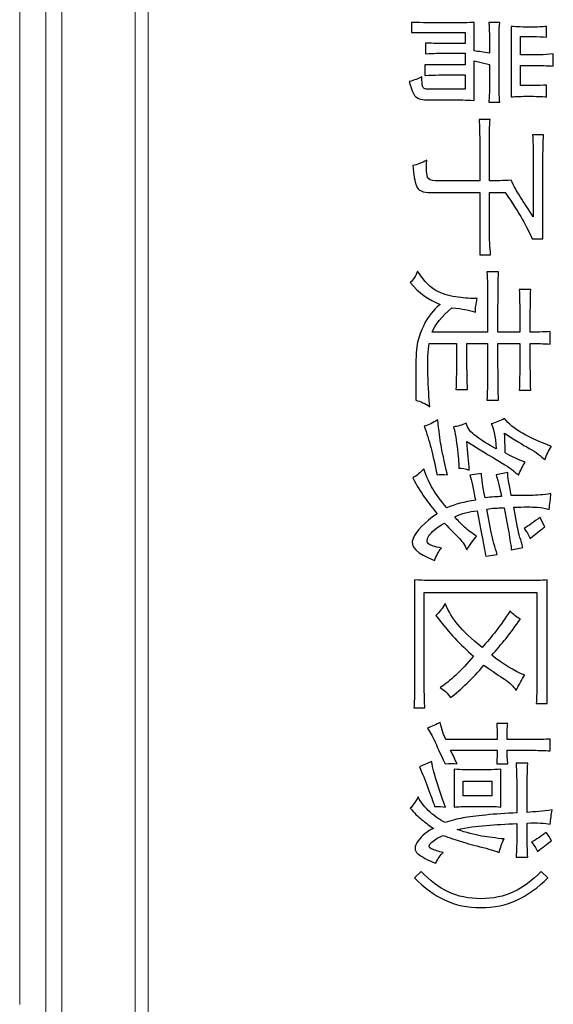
# Model space of a CAD drawing. Header units: millimetres. Extents: x -420 to 420, y -297 to 297.
# Tile 52 of 197: x 44 to 65, y -125 to -87. Entities that reach past the tile are written whole.
import ezdxf

# ---------------------------------------------------------------- set-up
doc = ezdxf.new("R2010")
doc.units = ezdxf.units.MM
doc.header["$MEASUREMENT"] = 0
doc.layers.add('layer 1', color=7, linetype='Continuous')

msp = doc.modelspace()

# ---------------------------------------------------------------- linework, layer by layer
at = {"layer": 'layer 1', "color": 7, "lineweight": 9}
for points in [[(45.3283, 40.0565), (45.3283, 40.0565), (45.3283, -125.7075), (45.3283, -125.7075)], [(45.9511, 40.0585), (45.9511, 40.0585), (45.9511, -125.7094), (45.9511, -125.7094)], [(48.7644, -125.7094), (48.7644, -125.7094), (48.7644, 40.0585), (48.7644, 40.0585)], [(49.2667, 40.0585), (49.2667, 40.0585), (49.2667, -125.7094), (49.2667, -125.7094)], [(44.3274, -125.207), (44.3274, -125.207), (44.3274, 39.5563), (44.3274, 39.5563)]]:
    msp.add_open_spline(points, degree=3, dxfattribs=at)
at = {"layer": 'layer 1', "color": 7}
for points, knots in [([(59.9086, -89.0671), (59.9086, -89.0671), (61.453, -89.0671), (61.453, -89.0671), (61.453, -89.0671), (61.453, -89.0671), (61.453, -88.6119), (61.453, -88.6119), (61.453, -88.6119), (61.453, -88.6119), (60.5874, -88.6119), (60.5874, -88.6119), (60.5874, -88.6119), (60.4936, -88.6119), (60.275, -88.6197), (59.9325, -88.6352), (59.9325, -88.6352), (59.9325, -88.6352), (59.9325, -88.2256), (59.9325, -88.2256), (59.9325, -88.2256), (60.2599, -88.2401), (60.4706, -88.2479), (60.5635, -88.2479), (60.5635, -88.2479), (60.5635, -88.2479), (61.453, -88.2479), (61.453, -88.2479), (61.453, -88.2479), (61.453, -88.2479), (61.453, -87.816), (61.453, -87.816), (61.453, -87.816), (61.453, -87.816), (59.3933, -87.816), (59.3933, -87.816), (59.3933, -87.816), (59.3933, -87.816), (59.3933, -87.4287), (59.3933, -87.4287), (59.3933, -87.4287), (59.7838, -87.4442), (60.236, -87.452), (60.7512, -87.452), (60.7512, -87.452), (61.2663, -87.452), (61.6168, -87.4442), (61.8045, -87.4287), (61.8045, -87.4287), (61.8045, -87.4287), (61.8045, -88.5207), (61.8045, -88.5207), (61.8045, -88.5207), (61.9753, -88.5517), (62.1709, -88.5818), (62.3896, -88.6119), (62.3896, -88.6119), (62.3896, -88.6119), (62.3896, -87.9519), (62.3896, -87.9519), (62.3896, -87.9519), (62.3896, -87.8616), (62.3816, -87.6869), (62.3656, -87.4287), (62.3656, -87.4287), (62.3656, -87.4287), (62.7869, -87.4287), (62.7869, -87.4287), (62.7869, -87.4287), (62.7709, -87.5656), (62.7639, -87.7247), (62.7639, -87.9072), (62.7639, -87.9072), (62.7639, -87.9072), (62.7639, -89.9086), (62.7639, -89.9086), (62.7639, -89.9086), (62.7639, -90.1358), (62.7709, -90.3338), (62.7869, -90.4997), (62.7869, -90.4997), (62.7869, -90.4997), (62.3656, -90.4997), (62.3656, -90.4997), (62.3656, -90.4997), (62.3816, -90.3182), (62.3896, -90.1212), (62.3896, -89.9086), (62.3896, -89.9086), (62.3896, -89.9086), (62.3896, -89.0438), (62.3896, -89.0438), (62.3896, -89.0438), (62.3896, -89.0438), (61.8045, -88.9079), (61.8045, -88.9079), (61.8045, -88.9079), (61.8045, -88.9079), (61.8045, -90.4318), (61.8045, -90.4318), (61.8045, -90.4318), (61.461, -90.4172), (61.2264, -90.4095), (61.1017, -90.4095), (61.1017, -90.4095), (61.1017, -90.4095), (59.9784, -90.4095), (59.9784, -90.4095), (59.9784, -90.4095), (59.7448, -90.4095), (59.5891, -90.3522), (59.5112, -90.2386), (59.5112, -90.2386), (59.4333, -90.1251), (59.3625, -89.9465), (59.3005, -89.7038), (59.3005, -89.7038), (59.5032, -89.6582), (59.6669, -89.598), (59.7917, -89.5223), (59.7917, -89.5223), (59.7917, -89.6893), (59.7997, -89.8106), (59.8146, -89.8863), (59.8146, -89.8863), (59.8307, -89.962), (59.9086, -89.9999), (60.0493, -89.9999), (60.0493, -89.9999), (60.0493, -89.9999), (61.453, -89.9999), (61.453, -89.9999), (61.453, -89.9999), (61.453, -89.9999), (61.453, -89.4534), (61.453, -89.4534), (61.453, -89.4534), (61.453, -89.4534), (60.4466, -89.4534), (60.4466, -89.4534), (60.4466, -89.4534), (60.275, -89.4534), (60.0963, -89.4612), (59.9086, -89.4767), (59.9086, -89.4767), (59.9086, -89.4767), (59.9086, -89.0671), (59.9086, -89.0671)], [0, 0, 0, 0, 0.0263158, 0.0263158, 0.0263158, 0.0263158, 0.0526316, 0.0526316, 0.0526316, 0.0526316, 0.0789474, 0.0789474, 0.0789474, 0.0789474, 0.1052632, 0.1052632, 0.1052632, 0.1052632, 0.1315789, 0.1315789, 0.1315789, 0.1315789, 0.1578947, 0.1578947, 0.1578947, 0.1578947, 0.1842105, 0.1842105, 0.1842105, 0.1842105, 0.2105263, 0.2105263, 0.2105263, 0.2105263, 0.2368421, 0.2368421, 0.2368421, 0.2368421, 0.2631579, 0.2631579, 0.2631579, 0.2631579, 0.2894737, 0.2894737, 0.2894737, 0.2894737, 0.3157895, 0.3157895, 0.3157895, 0.3157895, 0.3421053, 0.3421053, 0.3421053, 0.3421053, 0.3684211, 0.3684211, 0.3684211, 0.3684211, 0.3947368, 0.3947368, 0.3947368, 0.3947368, 0.4210526, 0.4210526, 0.4210526, 0.4210526, 0.4473684, 0.4473684, 0.4473684, 0.4473684, 0.4736842, 0.4736842, 0.4736842, 0.4736842, 0.5, 0.5, 0.5, 0.5, 0.5263158, 0.5263158, 0.5263158, 0.5263158, 0.5526316, 0.5526316, 0.5526316, 0.5526316, 0.5789474, 0.5789474, 0.5789474, 0.5789474, 0.6052632, 0.6052632, 0.6052632, 0.6052632, 0.6315789, 0.6315789, 0.6315789, 0.6315789, 0.6578947, 0.6578947, 0.6578947, 0.6578947, 0.6842105, 0.6842105, 0.6842105, 0.6842105, 0.7105263, 0.7105263, 0.7105263, 0.7105263, 0.7368421, 0.7368421, 0.7368421, 0.7368421, 0.7631579, 0.7631579, 0.7631579, 0.7631579, 0.7894737, 0.7894737, 0.7894737, 0.7894737, 0.8157895, 0.8157895, 0.8157895, 0.8157895, 0.8421053, 0.8421053, 0.8421053, 0.8421053, 0.8684211, 0.8684211, 0.8684211, 0.8684211, 0.8947368, 0.8947368, 0.8947368, 0.8947368, 0.9210526, 0.9210526, 0.9210526, 0.9210526, 0.9473684, 0.9473684, 0.9473684, 0.9473684, 1, 1, 1, 1]), ([(64.589, -87.9975), (64.4322, -87.9829), (64.2535, -87.9752), (64.0509, -87.9752), (64.0509, -87.9752), (64.0509, -87.9752), (63.5827, -87.9752), (63.5827, -87.9752), (63.5827, -87.9752), (63.5827, -87.9752), (63.5827, -88.6798), (63.5827, -88.6798), (63.5827, -88.6798), (63.5827, -88.6798), (64.3314, -88.6798), (64.3314, -88.6798), (64.3314, -88.6798), (64.5032, -88.6798), (64.6749, -88.6653), (64.8456, -88.6352), (64.8456, -88.6352), (64.8456, -88.6352), (64.8456, -89.1127), (64.8456, -89.1127), (64.8456, -89.1127), (64.6589, -89.0972), (64.4712, -89.0894), (64.2845, -89.0894), (64.2845, -89.0894), (64.2845, -89.0894), (63.5827, -89.0894), (63.5827, -89.0894), (63.5827, -89.0894), (63.5827, -89.0894), (63.5827, -89.863), (63.5827, -89.863), (63.5827, -89.863), (63.5827, -89.863), (64.0738, -89.863), (64.0738, -89.863), (64.0738, -89.863), (64.2616, -89.863), (64.4322, -89.8553), (64.589, -89.8407), (64.589, -89.8407), (64.589, -89.8407), (64.589, -90.2959), (64.589, -90.2959), (64.589, -90.2959), (64.4013, -90.2804), (64.1676, -90.2726), (63.8871, -90.2726), (63.8871, -90.2726), (63.6216, -90.2726), (63.4029, -90.2804), (63.2312, -90.2959), (63.2312, -90.2959), (63.2312, -90.2959), (63.2312, -87.5879), (63.2312, -87.5879), (63.2312, -87.5879), (63.4499, -87.6034), (63.6914, -87.6112), (63.957, -87.6112), (63.957, -87.6112), (64.2215, -87.6112), (64.4322, -87.6034), (64.589, -87.5879), (64.589, -87.5879), (64.589, -87.5879), (64.589, -87.9975), (64.589, -87.9975)], [0, 0, 0, 0, 0.0526316, 0.0526316, 0.0526316, 0.0526316, 0.1052632, 0.1052632, 0.1052632, 0.1052632, 0.1578947, 0.1578947, 0.1578947, 0.1578947, 0.2105263, 0.2105263, 0.2105263, 0.2105263, 0.2631579, 0.2631579, 0.2631579, 0.2631579, 0.3157895, 0.3157895, 0.3157895, 0.3157895, 0.3684211, 0.3684211, 0.3684211, 0.3684211, 0.4210526, 0.4210526, 0.4210526, 0.4210526, 0.4736842, 0.4736842, 0.4736842, 0.4736842, 0.5263158, 0.5263158, 0.5263158, 0.5263158, 0.5789474, 0.5789474, 0.5789474, 0.5789474, 0.6315789, 0.6315789, 0.6315789, 0.6315789, 0.6842105, 0.6842105, 0.6842105, 0.6842105, 0.7368421, 0.7368421, 0.7368421, 0.7368421, 0.7894737, 0.7894737, 0.7894737, 0.7894737, 0.8421053, 0.8421053, 0.8421053, 0.8421053, 0.8947368, 0.8947368, 0.8947368, 0.8947368, 1, 1, 1, 1]), ([(59.9784, -92.7292), (59.9635, -93.0787), (59.9754, -93.298), (60.0144, -93.3893), (60.0144, -93.3893), (60.0533, -93.4805), (60.1502, -93.5261), (60.3069, -93.5261), (60.3069, -93.5261), (60.3069, -93.5261), (62.0152, -93.5261), (62.0152, -93.5261), (62.0152, -93.5261), (62.0152, -93.5261), (62.0152, -91.911), (62.0152, -91.911), (62.0152, -91.911), (62.0152, -91.6985), (62.0071, -91.448), (61.9912, -91.1598), (61.9912, -91.1598), (61.9912, -91.1598), (62.4125, -91.1598), (62.4125, -91.1598), (62.4125, -91.1598), (62.3966, -91.448), (62.3896, -91.6985), (62.3896, -91.911), (62.3896, -91.911), (62.3896, -91.911), (62.3896, -93.5261), (62.3896, -93.5261), (62.3896, -93.5261), (62.6391, -93.5261), (62.9197, -93.5184), (63.2312, -93.5028), (63.2312, -93.5028), (63.325, -93.7154), (63.4419, -93.9318), (63.5827, -94.1512), (63.5827, -94.1512), (63.7224, -94.3715), (63.8871, -94.6249), (64.0738, -94.9131), (64.0738, -94.9131), (64.0738, -94.9131), (64.0738, -92.5934), (64.0738, -92.5934), (64.0738, -92.5934), (64.0738, -92.275), (64.0658, -91.9945), (64.0509, -91.7518), (64.0509, -91.7518), (64.0509, -91.7518), (64.4712, -91.7518), (64.4712, -91.7518), (64.4712, -91.7518), (64.4562, -92.0702), (64.4483, -92.3352), (64.4483, -92.5477), (64.4483, -92.5477), (64.4483, -92.5477), (64.4483, -95.7556), (64.4483, -95.7556), (64.4483, -95.7556), (64.4483, -95.7556), (64.0269, -95.7556), (64.0269, -95.7556), (64.0269, -95.7556), (63.933, -95.5275), (63.8082, -95.2771), (63.6525, -95.0044), (63.6525, -95.0044), (63.4968, -94.7316), (63.2781, -94.39), (62.9976, -93.9804), (62.9976, -93.9804), (62.9976, -93.9804), (62.3896, -93.9804), (62.3896, -93.9804), (62.3896, -93.9804), (62.3896, -93.9804), (62.3896, -95.5052), (62.3896, -95.5052), (62.3896, -95.5052), (62.3896, -95.7624), (62.4045, -96.0507), (62.4355, -96.3691), (62.4355, -96.3691), (62.4355, -96.3691), (62.0152, -96.3691), (62.0152, -96.3691), (62.0152, -96.3691), (62.0301, -96.0507), (62.0301, -95.7624), (62.0152, -95.5052), (62.0152, -95.5052), (62.0152, -95.5052), (62.0152, -93.9804), (62.0152, -93.9804), (62.0152, -93.9804), (62.0152, -93.9804), (60.1432, -93.9804), (60.1432, -93.9804), (60.1432, -93.9804), (59.8307, -93.9804), (59.644, -93.894), (59.581, -93.7193), (59.581, -93.7193), (59.5191, -93.5446), (59.4722, -93.2835), (59.4403, -92.934), (59.4403, -92.934), (59.612, -92.904), (59.7917, -92.836), (59.9784, -92.7292)], [0, 0, 0, 0, 0.0333333, 0.0333333, 0.0333333, 0.0333333, 0.0666667, 0.0666667, 0.0666667, 0.0666667, 0.1, 0.1, 0.1, 0.1, 0.1333333, 0.1333333, 0.1333333, 0.1333333, 0.1666667, 0.1666667, 0.1666667, 0.1666667, 0.2, 0.2, 0.2, 0.2, 0.2333333, 0.2333333, 0.2333333, 0.2333333, 0.2666667, 0.2666667, 0.2666667, 0.2666667, 0.3, 0.3, 0.3, 0.3, 0.3333333, 0.3333333, 0.3333333, 0.3333333, 0.3666667, 0.3666667, 0.3666667, 0.3666667, 0.4, 0.4, 0.4, 0.4, 0.4333333, 0.4333333, 0.4333333, 0.4333333, 0.4666667, 0.4666667, 0.4666667, 0.4666667, 0.5, 0.5, 0.5, 0.5, 0.5333333, 0.5333333, 0.5333333, 0.5333333, 0.5666667, 0.5666667, 0.5666667, 0.5666667, 0.6, 0.6, 0.6, 0.6, 0.6333333, 0.6333333, 0.6333333, 0.6333333, 0.6666667, 0.6666667, 0.6666667, 0.6666667, 0.7, 0.7, 0.7, 0.7, 0.7333333, 0.7333333, 0.7333333, 0.7333333, 0.7666667, 0.7666667, 0.7666667, 0.7666667, 0.8, 0.8, 0.8, 0.8, 0.8333333, 0.8333333, 0.8333333, 0.8333333, 0.8666667, 0.8666667, 0.8666667, 0.8666667, 0.9, 0.9, 0.9, 0.9, 0.9333333, 0.9333333, 0.9333333, 0.9333333, 1, 1, 1, 1]), ([(61.8504, -98.5762), (61.6797, -98.5306), (61.5429, -98.4967), (61.4411, -98.4734), (61.4411, -98.4734), (61.3402, -98.451), (61.1725, -98.4316), (60.9379, -98.4171), (60.9379, -98.4171), (60.5635, -98.7354), (60.3139, -99.046), (60.1891, -99.3498), (60.1891, -99.3498), (60.1891, -99.3498), (62.3186, -99.3498), (62.3186, -99.3498), (62.3186, -99.3498), (62.3186, -99.3498), (62.3186, -97.8939), (62.3186, -97.8939), (62.3186, -97.8939), (62.3186, -97.6512), (62.3107, -97.363), (62.2957, -97.0291), (62.2957, -97.0291), (62.2957, -97.0291), (62.7399, -97.0291), (62.7399, -97.0291), (62.7399, -97.0291), (62.724, -97.363), (62.717, -98.1366), (62.717, -99.3498), (62.717, -99.3498), (62.717, -99.3498), (63.5587, -99.3498), (63.5587, -99.3498), (63.5587, -99.3498), (63.5587, -98.5607), (63.5517, -98.0152), (63.5357, -97.7114), (63.5357, -97.7114), (63.5357, -97.7114), (63.98, -97.7114), (63.98, -97.7114), (63.98, -97.7114), (63.965, -98.0152), (63.957, -98.5607), (63.957, -99.3498), (63.957, -99.3498), (64.1757, -99.3498), (64.4322, -99.3421), (64.7288, -99.3265), (64.7288, -99.3265), (64.7288, -99.3265), (64.7288, -99.8041), (64.7288, -99.8041), (64.7288, -99.8041), (64.4792, -99.7895), (64.2215, -99.7818), (63.957, -99.7818), (63.957, -99.7818), (63.957, -100.6912), (63.965, -101.2911), (63.98, -101.5793), (63.98, -101.5793), (63.98, -101.5793), (63.5357, -101.5793), (63.5357, -101.5793), (63.5357, -101.5793), (63.5517, -101.2911), (63.5587, -100.6912), (63.5587, -99.7818), (63.5587, -99.7818), (63.5587, -99.7818), (62.717, -99.7818), (62.717, -99.7818), (62.717, -99.7818), (62.717, -100.9649), (62.724, -101.6929), (62.7399, -101.9656), (62.7399, -101.9656), (62.7399, -101.9656), (62.2957, -101.9656), (62.2957, -101.9656), (62.2957, -101.9656), (62.3107, -101.6929), (62.3186, -100.9649), (62.3186, -99.7818), (62.3186, -99.7818), (62.3186, -99.7818), (61.523, -99.7818), (61.523, -99.7818), (61.523, -99.7818), (61.523, -100.6912), (61.5309, -101.2833), (61.5469, -101.556), (61.5469, -101.556), (61.5469, -101.556), (61.1017, -101.556), (61.1017, -101.556), (61.1017, -101.556), (61.1176, -101.2833), (61.1256, -100.6912), (61.1256, -99.7818), (61.1256, -99.7818), (61.1256, -99.7818), (60.0723, -99.7818), (60.0723, -99.7818), (60.0723, -99.7818), (60.0253, -100.0399), (60.0104, -100.434), (60.0253, -100.9649), (60.0253, -100.9649), (60.0414, -101.4959), (60.0643, -101.9123), (60.0963, -102.2161), (60.0963, -102.2161), (59.9245, -102.0947), (59.7448, -102.0113), (59.5581, -101.9656), (59.5581, -101.9656), (59.5581, -101.9656), (59.5581, -100.7368), (59.5581, -100.7368), (59.5581, -100.7368), (59.5581, -100.2826), (59.581, -99.9487), (59.628, -99.7361), (59.628, -99.7361), (59.675, -99.5236), (59.7648, -99.2848), (59.8965, -99.0198), (59.8965, -99.0198), (60.0293, -98.7539), (60.228, -98.5073), (60.4936, -98.2802), (60.4936, -98.2802), (60.0573, -98.1133), (59.675, -97.8328), (59.3475, -97.4387), (59.3475, -97.4387), (59.4722, -97.3174), (59.5651, -97.1727), (59.628, -97.0068), (59.628, -97.0068), (59.8935, -97.4008), (60.1502, -97.658), (60.3997, -97.7794), (60.3997, -97.7794), (60.6494, -97.9007), (60.9109, -97.9774), (61.1835, -98.0075), (61.1835, -98.0075), (61.457, -98.0376), (61.7027, -98.0531), (61.9213, -98.0531), (61.9213, -98.0531), (61.8743, -98.2501), (61.8504, -98.4248), (61.8504, -98.5762)], [0, 0, 0, 0, 0.0243902, 0.0243902, 0.0243902, 0.0243902, 0.0487805, 0.0487805, 0.0487805, 0.0487805, 0.0731707, 0.0731707, 0.0731707, 0.0731707, 0.097561, 0.097561, 0.097561, 0.097561, 0.1219512, 0.1219512, 0.1219512, 0.1219512, 0.1463415, 0.1463415, 0.1463415, 0.1463415, 0.1707317, 0.1707317, 0.1707317, 0.1707317, 0.195122, 0.195122, 0.195122, 0.195122, 0.2195122, 0.2195122, 0.2195122, 0.2195122, 0.2439024, 0.2439024, 0.2439024, 0.2439024, 0.2682927, 0.2682927, 0.2682927, 0.2682927, 0.2926829, 0.2926829, 0.2926829, 0.2926829, 0.3170732, 0.3170732, 0.3170732, 0.3170732, 0.3414634, 0.3414634, 0.3414634, 0.3414634, 0.3658537, 0.3658537, 0.3658537, 0.3658537, 0.3902439, 0.3902439, 0.3902439, 0.3902439, 0.4146341, 0.4146341, 0.4146341, 0.4146341, 0.4390244, 0.4390244, 0.4390244, 0.4390244, 0.4634146, 0.4634146, 0.4634146, 0.4634146, 0.4878049, 0.4878049, 0.4878049, 0.4878049, 0.5121951, 0.5121951, 0.5121951, 0.5121951, 0.5365854, 0.5365854, 0.5365854, 0.5365854, 0.5609756, 0.5609756, 0.5609756, 0.5609756, 0.5853659, 0.5853659, 0.5853659, 0.5853659, 0.6097561, 0.6097561, 0.6097561, 0.6097561, 0.6341463, 0.6341463, 0.6341463, 0.6341463, 0.6585366, 0.6585366, 0.6585366, 0.6585366, 0.6829268, 0.6829268, 0.6829268, 0.6829268, 0.7073171, 0.7073171, 0.7073171, 0.7073171, 0.7317073, 0.7317073, 0.7317073, 0.7317073, 0.7560976, 0.7560976, 0.7560976, 0.7560976, 0.7804878, 0.7804878, 0.7804878, 0.7804878, 0.804878, 0.804878, 0.804878, 0.804878, 0.8292683, 0.8292683, 0.8292683, 0.8292683, 0.8536585, 0.8536585, 0.8536585, 0.8536585, 0.8780488, 0.8780488, 0.8780488, 0.8780488, 0.902439, 0.902439, 0.902439, 0.902439, 0.9268293, 0.9268293, 0.9268293, 0.9268293, 0.9512195, 0.9512195, 0.9512195, 0.9512195, 1, 1, 1, 1]), ([(60.7741, -104.8319), (60.6025, -104.8163), (60.4706, -104.8163), (60.3768, -104.8319), (60.3768, -104.8319), (60.2989, -104.4524), (60.2211, -104.1117), (60.1432, -103.8079), (60.1432, -103.8079), (60.0643, -103.505), (59.9784, -103.2245), (59.8856, -102.9663), (59.8856, -102.9663), (60.0573, -102.9207), (60.228, -102.8373), (60.3997, -102.7159), (60.3997, -102.7159), (60.4466, -103.1411), (60.4896, -103.4672), (60.5285, -103.6943), (60.5285, -103.6943), (60.5675, -103.9224), (60.6494, -104.3009), (60.7741, -104.8319)], [0, 0, 0, 0, 0.1428571, 0.1428571, 0.1428571, 0.1428571, 0.2857143, 0.2857143, 0.2857143, 0.2857143, 0.4285714, 0.4285714, 0.4285714, 0.4285714, 0.5714286, 0.5714286, 0.5714286, 0.5714286, 0.7142857, 0.7142857, 0.7142857, 0.7142857, 1, 1, 1, 1]), ([(64.5181, -104.2631), (64.3783, -104.1117), (64.1787, -103.9641), (63.9221, -103.8195), (63.9221, -103.8195), (63.6644, -103.6759), (63.348, -103.4817), (62.9736, -103.2391), (62.9736, -103.2391), (62.9896, -103.6031), (62.9976, -103.8535), (62.9976, -103.9903), (62.9976, -103.9903), (63.2312, -104.1272), (63.4888, -104.2485), (63.7694, -104.3543), (63.7694, -104.3543), (63.6605, -104.5057), (63.5746, -104.6727), (63.5127, -104.8552), (63.5127, -104.8552), (63.356, -104.7028), (63.1453, -104.5475), (62.8807, -104.3883), (62.8807, -104.3883), (62.6152, -104.2291), (62.1629, -103.9525), (61.523, -103.5584), (61.523, -103.5584), (61.5549, -103.967), (61.5858, -104.331), (61.6168, -104.6504), (61.6168, -104.6504), (61.461, -104.6047), (61.3283, -104.5814), (61.2194, -104.5814), (61.2194, -104.5814), (61.2194, -104.4757), (61.1995, -104.2408), (61.1605, -103.8768), (61.1605, -103.8768), (61.1216, -103.5128), (61.0707, -103.2168), (61.0088, -102.9896), (61.0088, -102.9896), (61.1645, -102.9741), (61.3283, -102.9285), (61.4999, -102.8528), (61.4999, -102.8528), (61.5469, -103.0353), (61.6717, -103.2012), (61.8743, -103.3536), (61.8743, -103.3536), (62.0771, -103.505), (62.3347, -103.6642), (62.6461, -103.8312), (62.6461, -103.8312), (62.6152, -103.3303), (62.5532, -103.012), (62.4594, -102.8751), (62.4594, -102.8751), (62.6312, -102.8305), (62.8029, -102.7615), (62.9736, -102.6713), (62.9736, -102.6713), (63.1143, -102.8683), (63.345, -103.0576), (63.6644, -103.2391), (63.6644, -103.2391), (63.9839, -103.4216), (64.3543, -103.5885), (64.7757, -103.7399), (64.7757, -103.7399), (64.6668, -103.8913), (64.581, -104.0661), (64.5181, -104.2631)], [0, 0, 0, 0, 0.05, 0.05, 0.05, 0.05, 0.1, 0.1, 0.1, 0.1, 0.15, 0.15, 0.15, 0.15, 0.2, 0.2, 0.2, 0.2, 0.25, 0.25, 0.25, 0.25, 0.3, 0.3, 0.3, 0.3, 0.35, 0.35, 0.35, 0.35, 0.4, 0.4, 0.4, 0.4, 0.45, 0.45, 0.45, 0.45, 0.5, 0.5, 0.5, 0.5, 0.55, 0.55, 0.55, 0.55, 0.6, 0.6, 0.6, 0.6, 0.65, 0.65, 0.65, 0.65, 0.7, 0.7, 0.7, 0.7, 0.75, 0.75, 0.75, 0.75, 0.8, 0.8, 0.8, 0.8, 0.85, 0.85, 0.85, 0.85, 0.9, 0.9, 0.9, 0.9, 1, 1, 1, 1]), ([(63.98, -105.6278), (64.2147, -105.6278), (64.4712, -105.6055), (64.7527, -105.5598), (64.7527, -105.5598), (64.7368, -105.7569), (64.7138, -105.9617), (64.6818, -106.1742), (64.6818, -106.1742), (64.589, -106.1286), (64.4362, -106.0985), (64.2256, -106.083), (64.2256, -106.083), (64.0149, -106.0684), (63.7154, -106.0684), (63.325, -106.083), (63.325, -106.083), (63.325, -106.083), (63.4658, -106.8566), (63.4658, -106.8566), (63.4658, -106.8566), (63.5277, -107.1148), (63.5976, -107.372), (63.6765, -107.6302), (63.6765, -107.6302), (63.6765, -107.6302), (63.2312, -107.7214), (63.2312, -107.7214), (63.2312, -107.7214), (63.2002, -107.4632), (63.1614, -107.1982), (63.1143, -106.9245), (63.1143, -106.9245), (63.1143, -106.9245), (62.9507, -106.1063), (62.9507, -106.1063), (62.9507, -106.1063), (62.701, -106.1063), (62.4824, -106.1208), (62.2957, -106.1509), (62.2957, -106.1509), (62.2957, -106.1509), (62.4594, -107.0391), (62.4594, -107.0391), (62.4594, -107.0391), (62.5213, -107.3419), (62.5992, -107.6302), (62.693, -107.9029), (62.693, -107.9029), (62.693, -107.9029), (62.2488, -107.9708), (62.2488, -107.9708), (62.2488, -107.9708), (62.2019, -107.6981), (62.1469, -107.4098), (62.085, -107.107), (62.085, -107.107), (62.085, -107.107), (61.9213, -106.2199), (61.9213, -106.2199), (61.9213, -106.2199), (61.6088, -106.2499), (61.3202, -106.3256), (61.0557, -106.447), (61.0557, -106.447), (61.1645, -106.5838), (61.2893, -106.7158), (61.4301, -106.8449), (61.4301, -106.8449), (61.5699, -106.974), (61.7256, -107.0915), (61.8973, -107.1982), (61.8973, -107.1982), (61.7106, -107.4254), (61.5858, -107.6001), (61.523, -107.7214), (61.523, -107.7214), (61.4301, -107.5244), (61.3242, -107.3681), (61.2075, -107.2545), (61.2075, -107.2545), (61.0906, -107.141), (60.9069, -106.9556), (60.6573, -106.6974), (60.6573, -106.6974), (60.3458, -106.8789), (60.1462, -107.042), (60.0603, -107.1866), (60.0603, -107.1866), (59.9754, -107.3302), (59.9714, -107.4331), (60.0493, -107.4933), (60.0493, -107.4933), (60.1271, -107.5544), (60.2909, -107.6069), (60.5405, -107.6525), (60.5405, -107.6525), (60.4317, -107.7893), (60.3458, -107.9485), (60.283, -108.131), (60.283, -108.131), (59.597, -107.8728), (59.3195, -107.5923), (59.4523, -107.2885), (59.4523, -107.2885), (59.5851, -106.9857), (59.8935, -106.6673), (60.3768, -106.3334), (60.3768, -106.3334), (60.2051, -106.1208), (60.0454, -105.9122), (59.8965, -105.7074), (59.8965, -105.7074), (59.7488, -105.5026), (59.597, -105.2492), (59.4403, -104.9454), (59.4403, -104.9454), (59.597, -104.8697), (59.7368, -104.7562), (59.8617, -104.6047), (59.8617, -104.6047), (59.9714, -104.9076), (60.0883, -105.1658), (60.213, -105.3783), (60.213, -105.3783), (60.3378, -105.5899), (60.5176, -105.8326), (60.7512, -106.1063), (60.7512, -106.1063), (61.0627, -105.9694), (61.4301, -105.8704), (61.8504, -105.8103), (61.8504, -105.8103), (61.7725, -105.355), (61.7027, -105.0367), (61.6407, -104.8552), (61.6407, -104.8552), (61.6407, -104.8552), (62.085, -104.7862), (62.085, -104.7862), (62.085, -104.7862), (62.085, -104.9687), (62.1319, -105.2793), (62.2248, -105.719), (62.2248, -105.719), (62.4744, -105.6889), (62.6851, -105.6734), (62.8568, -105.6734), (62.8568, -105.6734), (62.7639, -105.2638), (62.693, -104.9833), (62.6461, -104.8319), (62.6461, -104.8319), (62.6461, -104.8319), (63.0914, -104.7406), (63.0914, -104.7406), (63.0914, -104.7406), (63.0914, -104.893), (63.1383, -105.1881), (63.2312, -105.6278), (63.2312, -105.6278), (63.2312, -105.6278), (63.98, -105.6278), (63.98, -105.6278)], [0, 0, 0, 0, 0.0238095, 0.0238095, 0.0238095, 0.0238095, 0.047619, 0.047619, 0.047619, 0.047619, 0.0714286, 0.0714286, 0.0714286, 0.0714286, 0.0952381, 0.0952381, 0.0952381, 0.0952381, 0.1190476, 0.1190476, 0.1190476, 0.1190476, 0.1428571, 0.1428571, 0.1428571, 0.1428571, 0.1666667, 0.1666667, 0.1666667, 0.1666667, 0.1904762, 0.1904762, 0.1904762, 0.1904762, 0.2142857, 0.2142857, 0.2142857, 0.2142857, 0.2380952, 0.2380952, 0.2380952, 0.2380952, 0.2619048, 0.2619048, 0.2619048, 0.2619048, 0.2857143, 0.2857143, 0.2857143, 0.2857143, 0.3095238, 0.3095238, 0.3095238, 0.3095238, 0.3333333, 0.3333333, 0.3333333, 0.3333333, 0.3571429, 0.3571429, 0.3571429, 0.3571429, 0.3809524, 0.3809524, 0.3809524, 0.3809524, 0.4047619, 0.4047619, 0.4047619, 0.4047619, 0.4285714, 0.4285714, 0.4285714, 0.4285714, 0.452381, 0.452381, 0.452381, 0.452381, 0.4761905, 0.4761905, 0.4761905, 0.4761905, 0.5, 0.5, 0.5, 0.5, 0.5238095, 0.5238095, 0.5238095, 0.5238095, 0.547619, 0.547619, 0.547619, 0.547619, 0.5714286, 0.5714286, 0.5714286, 0.5714286, 0.5952381, 0.5952381, 0.5952381, 0.5952381, 0.6190476, 0.6190476, 0.6190476, 0.6190476, 0.6428571, 0.6428571, 0.6428571, 0.6428571, 0.6666667, 0.6666667, 0.6666667, 0.6666667, 0.6904762, 0.6904762, 0.6904762, 0.6904762, 0.7142857, 0.7142857, 0.7142857, 0.7142857, 0.7380952, 0.7380952, 0.7380952, 0.7380952, 0.7619048, 0.7619048, 0.7619048, 0.7619048, 0.7857143, 0.7857143, 0.7857143, 0.7857143, 0.8095238, 0.8095238, 0.8095238, 0.8095238, 0.8333333, 0.8333333, 0.8333333, 0.8333333, 0.8571429, 0.8571429, 0.8571429, 0.8571429, 0.8809524, 0.8809524, 0.8809524, 0.8809524, 0.9047619, 0.9047619, 0.9047619, 0.9047619, 0.9285714, 0.9285714, 0.9285714, 0.9285714, 0.952381, 0.952381, 0.952381, 0.952381, 1, 1, 1, 1]), ([(63.7224, -106.9022), (63.8941, -106.7964), (64.0968, -106.6518), (64.3314, -106.4703), (64.3314, -106.4703), (64.3314, -106.4703), (64.5181, -106.8343), (64.5181, -106.8343), (64.5181, -106.8343), (64.4402, -106.8944), (64.2535, -107.0458), (63.957, -107.2885), (63.957, -107.2885), (63.8941, -107.1371), (63.8163, -107.008), (63.7224, -106.9022)], [0, 0, 0, 0, 0.2, 0.2, 0.2, 0.2, 0.4, 0.4, 0.4, 0.4, 0.6, 0.6, 0.6, 0.6, 1, 1, 1, 1]), ([(64.1907, -113.6354), (64.2066, -113.4082), (64.2147, -113.1054), (64.2147, -112.7259), (64.2147, -112.7259), (64.2147, -112.7259), (64.2147, -109.3588), (64.2147, -109.3588), (64.2147, -109.3588), (64.2147, -109.3588), (59.8856, -109.3588), (59.8856, -109.3588), (59.8856, -109.3588), (59.8856, -109.3588), (59.8856, -113.0666), (59.8856, -113.0666), (59.8856, -113.0666), (59.8856, -113.3704), (59.8935, -113.613), (59.9086, -113.7945), (59.9086, -113.7945), (59.9086, -113.7945), (59.4872, -113.7945), (59.4872, -113.7945), (59.4872, -113.7945), (59.5032, -113.5975), (59.5112, -113.3403), (59.5112, -113.0219), (59.5112, -113.0219), (59.5112, -113.0219), (59.5112, -108.8813), (59.5112, -108.8813), (59.5112, -108.8813), (59.8856, -108.8968), (60.1581, -108.9036), (60.3299, -108.9036), (60.3299, -108.9036), (60.3299, -108.9036), (63.8871, -108.9036), (63.8871, -108.9036), (63.8871, -108.9036), (64.1517, -108.9036), (64.3933, -108.8968), (64.612, -108.8813), (64.612, -108.8813), (64.612, -108.8813), (64.612, -113.6354), (64.612, -113.6354), (64.612, -113.6354), (64.612, -113.6354), (64.1907, -113.6354), (64.1907, -113.6354)], [0, 0, 0, 0, 0.0714286, 0.0714286, 0.0714286, 0.0714286, 0.1428571, 0.1428571, 0.1428571, 0.1428571, 0.2142857, 0.2142857, 0.2142857, 0.2142857, 0.2857143, 0.2857143, 0.2857143, 0.2857143, 0.3571429, 0.3571429, 0.3571429, 0.3571429, 0.4285714, 0.4285714, 0.4285714, 0.4285714, 0.5, 0.5, 0.5, 0.5, 0.5714286, 0.5714286, 0.5714286, 0.5714286, 0.6428571, 0.6428571, 0.6428571, 0.6428571, 0.7142857, 0.7142857, 0.7142857, 0.7142857, 0.7857143, 0.7857143, 0.7857143, 0.7857143, 0.8571429, 0.8571429, 0.8571429, 0.8571429, 1, 1, 1, 1]), ([(63.5827, -110.3828), (63.2083, -110.9138), (62.8419, -111.3758), (62.4824, -111.7708), (62.4824, -111.7708), (62.9037, -112.1193), (63.325, -112.3774), (63.7463, -112.5434), (63.7463, -112.5434), (63.6375, -112.7104), (63.5277, -112.9074), (63.4189, -113.1355), (63.4189, -113.1355), (63.3091, -112.9685), (63.1614, -112.8239), (62.9736, -112.7026), (62.9736, -112.7026), (62.7869, -112.5813), (62.5213, -112.3998), (62.1789, -112.1571), (62.1789, -112.1571), (61.7416, -112.6725), (61.3123, -113.0899), (60.8919, -113.4082), (60.8919, -113.4082), (60.7671, -113.2267), (60.6344, -113.0976), (60.4936, -113.0219), (60.4936, -113.0219), (60.8679, -112.7793), (61.2973, -112.3774), (61.7805, -111.8155), (61.7805, -111.8155), (61.516, -111.5883), (61.2733, -111.3573), (61.0557, -111.1224), (61.0557, -111.1224), (60.8371, -110.8866), (60.5955, -110.5954), (60.3299, -110.246), (60.3299, -110.246), (60.4706, -110.1101), (60.5874, -109.9577), (60.6813, -109.7907), (60.6813, -109.7907), (60.821, -110.0946), (60.9888, -110.3673), (61.1835, -110.6099), (61.1835, -110.6099), (61.3792, -110.8526), (61.6866, -111.1409), (62.1079, -111.4748), (62.1079, -111.4748), (62.4674, -111.0953), (62.8258, -110.6255), (63.1843, -110.0645), (63.1843, -110.0645), (63.3091, -110.2159), (63.4419, -110.3217), (63.5827, -110.3828)], [0, 0, 0, 0, 0.0625, 0.0625, 0.0625, 0.0625, 0.125, 0.125, 0.125, 0.125, 0.1875, 0.1875, 0.1875, 0.1875, 0.25, 0.25, 0.25, 0.25, 0.3125, 0.3125, 0.3125, 0.3125, 0.375, 0.375, 0.375, 0.375, 0.4375, 0.4375, 0.4375, 0.4375, 0.5, 0.5, 0.5, 0.5, 0.5625, 0.5625, 0.5625, 0.5625, 0.625, 0.625, 0.625, 0.625, 0.6875, 0.6875, 0.6875, 0.6875, 0.75, 0.75, 0.75, 0.75, 0.8125, 0.8125, 0.8125, 0.8125, 0.875, 0.875, 0.875, 0.875, 1, 1, 1, 1]), ([(63.933, -115.0233), (64.2765, -115.0233), (64.5421, -115.0156), (64.7288, -115.001), (64.7288, -115.001), (64.7288, -115.001), (64.7288, -115.4553), (64.7288, -115.4553), (64.7288, -115.4553), (64.5111, -115.4407), (64.2455, -115.4329), (63.933, -115.4329), (63.933, -115.4329), (63.933, -115.4329), (63.0674, -115.4329), (63.0674, -115.4329), (63.0674, -115.4329), (63.0674, -115.5543), (63.0755, -115.729), (63.0914, -115.9561), (63.0914, -115.9561), (63.0914, -115.9561), (62.6701, -115.9561), (62.6701, -115.9561), (62.6701, -115.9561), (62.6851, -115.729), (62.693, -115.5543), (62.693, -115.4329), (62.693, -115.4329), (62.693, -115.4329), (60.8919, -115.4329), (60.8919, -115.4329), (60.8919, -115.4329), (60.9379, -115.5087), (61.0238, -115.6834), (61.1486, -115.9561), (61.1486, -115.9561), (61.0238, -115.9406), (60.8679, -115.9406), (60.6813, -115.9561), (60.6813, -115.9561), (60.5874, -115.7591), (60.4776, -115.5164), (60.3528, -115.2281), (60.3528, -115.2281), (60.228, -114.9399), (60.1112, -114.7273), (60.0024, -114.5914), (60.0024, -114.5914), (60.1741, -114.5157), (60.3378, -114.44), (60.4936, -114.3633), (60.4936, -114.3633), (60.5246, -114.5002), (60.5595, -114.6254), (60.5994, -114.739), (60.5994, -114.739), (60.6384, -114.8525), (60.6813, -114.9476), (60.7272, -115.0233), (60.7272, -115.0233), (60.7272, -115.0233), (62.693, -115.0233), (62.693, -115.0233), (62.693, -115.0233), (62.693, -114.8108), (62.6851, -114.606), (62.6701, -114.4089), (62.6701, -114.4089), (62.6701, -114.4089), (63.0914, -114.4089), (63.0914, -114.4089), (63.0914, -114.4089), (63.0755, -114.5914), (63.0674, -114.7962), (63.0674, -115.0233), (63.0674, -115.0233), (63.0674, -115.0233), (63.933, -115.0233), (63.933, -115.0233)], [0, 0, 0, 0, 0.047619, 0.047619, 0.047619, 0.047619, 0.0952381, 0.0952381, 0.0952381, 0.0952381, 0.1428571, 0.1428571, 0.1428571, 0.1428571, 0.1904762, 0.1904762, 0.1904762, 0.1904762, 0.2380952, 0.2380952, 0.2380952, 0.2380952, 0.2857143, 0.2857143, 0.2857143, 0.2857143, 0.3333333, 0.3333333, 0.3333333, 0.3333333, 0.3809524, 0.3809524, 0.3809524, 0.3809524, 0.4285714, 0.4285714, 0.4285714, 0.4285714, 0.4761905, 0.4761905, 0.4761905, 0.4761905, 0.5238095, 0.5238095, 0.5238095, 0.5238095, 0.5714286, 0.5714286, 0.5714286, 0.5714286, 0.6190476, 0.6190476, 0.6190476, 0.6190476, 0.6666667, 0.6666667, 0.6666667, 0.6666667, 0.7142857, 0.7142857, 0.7142857, 0.7142857, 0.7619048, 0.7619048, 0.7619048, 0.7619048, 0.8095238, 0.8095238, 0.8095238, 0.8095238, 0.8571429, 0.8571429, 0.8571429, 0.8571429, 0.9047619, 0.9047619, 0.9047619, 0.9047619, 1, 1, 1, 1]), ([(60.1661, -115.8649), (60.213, -116.1075), (60.2869, -116.3958), (60.3887, -116.7297), (60.3887, -116.7297), (60.4896, -117.0636), (60.5955, -117.3586), (60.7043, -117.6168), (60.7043, -117.6168), (60.5794, -117.6013), (60.4387, -117.5945), (60.283, -117.5945), (60.283, -117.5945), (60.2211, -117.412), (60.1352, -117.1733), (60.0253, -116.8772), (60.0253, -116.8772), (59.9165, -116.5822), (59.8077, -116.3123), (59.6979, -116.0697), (59.6979, -116.0697), (59.8536, -116.0095), (60.0104, -115.9406), (60.1661, -115.8649)], [0, 0, 0, 0, 0.1428571, 0.1428571, 0.1428571, 0.1428571, 0.2857143, 0.2857143, 0.2857143, 0.2857143, 0.4285714, 0.4285714, 0.4285714, 0.4285714, 0.5714286, 0.5714286, 0.5714286, 0.5714286, 0.7142857, 0.7142857, 0.7142857, 0.7142857, 1, 1, 1, 1]), ([(64.7288, -118.2769), (64.5261, -118.2312), (64.2296, -118.2157), (63.8402, -118.2312), (63.8402, -118.2312), (63.8402, -118.2312), (63.8402, -118.7088), (63.8402, -118.7088), (63.8402, -118.7088), (63.8402, -118.967), (63.8472, -119.2475), (63.8632, -119.5503), (63.8632, -119.5503), (63.8632, -119.5503), (63.4189, -119.5503), (63.4189, -119.5503), (63.4189, -119.5503), (63.4338, -119.262), (63.4419, -118.9815), (63.4419, -118.7088), (63.4419, -118.7088), (63.4419, -118.7088), (63.4419, -118.2536), (63.4419, -118.2536), (63.4419, -118.2536), (63.0205, -118.2691), (62.6272, -118.2914), (62.2608, -118.3225), (62.2608, -118.3225), (61.8934, -118.3526), (61.523, -118.405), (61.1486, -118.4817), (61.1486, -118.4817), (61.508, -118.603), (61.8194, -118.6865), (62.085, -118.7311), (62.085, -118.7311), (62.3496, -118.7767), (62.6391, -118.8146), (62.9507, -118.8456), (62.9507, -118.8456), (62.8727, -118.997), (62.8099, -119.1718), (62.7639, -119.3688), (62.7639, -119.3688), (62.6851, -119.3232), (62.4783, -119.2581), (62.1429, -119.1747), (62.1429, -119.1747), (61.8075, -119.0912), (61.5309, -119.0155), (61.3123, -118.9475), (61.3123, -118.9475), (61.0947, -118.8796), (60.86, -118.8), (60.6104, -118.7088), (60.6104, -118.7088), (60.4547, -118.769), (60.3099, -118.8563), (60.1781, -118.9699), (60.1781, -118.9699), (60.0454, -119.0844), (60.0373, -119.1679), (60.1542, -119.2203), (60.1542, -119.2203), (60.2709, -119.2737), (60.4237, -119.3232), (60.6104, -119.3688), (60.6104, -119.3688), (60.5016, -119.4591), (60.4077, -119.5959), (60.3299, -119.7784), (60.3299, -119.7784), (60.0183, -119.6571), (59.7877, -119.5357), (59.64, -119.4144), (59.64, -119.4144), (59.4913, -119.2931), (59.4952, -119.1261), (59.651, -118.9136), (59.651, -118.9136), (59.8077, -118.701), (60.0024, -118.5418), (60.236, -118.436), (60.236, -118.436), (60.0963, -118.3448), (59.9474, -118.2351), (59.7917, -118.106), (59.7917, -118.106), (59.636, -117.9769), (59.4872, -117.8294), (59.3475, -117.6625), (59.3475, -117.6625), (59.4253, -117.5867), (59.5261, -117.4421), (59.651, -117.2305), (59.651, -117.2305), (59.7607, -117.4421), (59.9126, -117.6353), (60.1072, -117.81), (60.1072, -117.81), (60.3029, -117.9847), (60.4936, -118.1177), (60.6813, -118.2079), (60.6813, -118.2079), (60.9309, -118.1322), (61.1605, -118.0759), (61.3711, -118.0381), (61.3711, -118.0381), (61.5818, -117.9993), (61.8743, -117.9614), (62.2488, -117.9235), (62.2488, -117.9235), (62.6232, -117.8857), (63.0205, -117.8595), (63.4419, -117.844), (63.4419, -117.844), (63.4419, -117.844), (63.4419, -117.0024), (63.4419, -117.0024), (63.4419, -117.0024), (63.4419, -116.6239), (63.4338, -116.2667), (63.4189, -115.9338), (63.4189, -115.9338), (63.4189, -115.9338), (63.8632, -115.9338), (63.8632, -115.9338), (63.8632, -115.9338), (63.8472, -116.2667), (63.8402, -116.6239), (63.8402, -117.0024), (63.8402, -117.0024), (63.8402, -117.0024), (63.8402, -117.8216), (63.8402, -117.8216), (63.8402, -117.8216), (64.1207, -117.8061), (64.4402, -117.776), (64.7996, -117.7304), (64.7996, -117.7304), (64.7677, -117.9129), (64.7447, -118.0944), (64.7288, -118.2769)], [0, 0, 0, 0, 0.027027, 0.027027, 0.027027, 0.027027, 0.0540541, 0.0540541, 0.0540541, 0.0540541, 0.0810811, 0.0810811, 0.0810811, 0.0810811, 0.1081081, 0.1081081, 0.1081081, 0.1081081, 0.1351351, 0.1351351, 0.1351351, 0.1351351, 0.1621622, 0.1621622, 0.1621622, 0.1621622, 0.1891892, 0.1891892, 0.1891892, 0.1891892, 0.2162162, 0.2162162, 0.2162162, 0.2162162, 0.2432432, 0.2432432, 0.2432432, 0.2432432, 0.2702703, 0.2702703, 0.2702703, 0.2702703, 0.2972973, 0.2972973, 0.2972973, 0.2972973, 0.3243243, 0.3243243, 0.3243243, 0.3243243, 0.3513514, 0.3513514, 0.3513514, 0.3513514, 0.3783784, 0.3783784, 0.3783784, 0.3783784, 0.4054054, 0.4054054, 0.4054054, 0.4054054, 0.4324324, 0.4324324, 0.4324324, 0.4324324, 0.4594595, 0.4594595, 0.4594595, 0.4594595, 0.4864865, 0.4864865, 0.4864865, 0.4864865, 0.5135135, 0.5135135, 0.5135135, 0.5135135, 0.5405405, 0.5405405, 0.5405405, 0.5405405, 0.5675676, 0.5675676, 0.5675676, 0.5675676, 0.5945946, 0.5945946, 0.5945946, 0.5945946, 0.6216216, 0.6216216, 0.6216216, 0.6216216, 0.6486486, 0.6486486, 0.6486486, 0.6486486, 0.6756757, 0.6756757, 0.6756757, 0.6756757, 0.7027027, 0.7027027, 0.7027027, 0.7027027, 0.7297297, 0.7297297, 0.7297297, 0.7297297, 0.7567568, 0.7567568, 0.7567568, 0.7567568, 0.7837838, 0.7837838, 0.7837838, 0.7837838, 0.8108108, 0.8108108, 0.8108108, 0.8108108, 0.8378378, 0.8378378, 0.8378378, 0.8378378, 0.8648649, 0.8648649, 0.8648649, 0.8648649, 0.8918919, 0.8918919, 0.8918919, 0.8918919, 0.9189189, 0.9189189, 0.9189189, 0.9189189, 0.9459459, 0.9459459, 0.9459459, 0.9459459, 1, 1, 1, 1]), ([(61.5938, -117.5945), (61.3911, -117.5945), (61.2035, -117.6013), (61.0317, -117.6168), (61.0317, -117.6168), (61.0317, -117.6168), (61.0317, -116.1609), (61.0317, -116.1609), (61.0317, -116.1609), (61.1725, -116.1764), (61.3053, -116.1832), (61.4301, -116.1832), (61.4301, -116.1832), (61.4301, -116.1832), (62.3186, -116.1832), (62.3186, -116.1832), (62.3186, -116.1832), (62.5063, -116.1832), (62.6781, -116.1764), (62.8338, -116.1609), (62.8338, -116.1609), (62.8338, -116.1609), (62.8338, -117.6168), (62.8338, -117.6168), (62.8338, -117.6168), (62.7091, -117.6013), (62.5842, -117.5945), (62.4594, -117.5945), (62.4594, -117.5945), (62.4594, -117.5945), (61.5938, -117.5945), (61.5938, -117.5945)], [0, 0, 0, 0, 0.1111111, 0.1111111, 0.1111111, 0.1111111, 0.2222222, 0.2222222, 0.2222222, 0.2222222, 0.3333333, 0.3333333, 0.3333333, 0.3333333, 0.4444444, 0.4444444, 0.4444444, 0.4444444, 0.5555556, 0.5555556, 0.5555556, 0.5555556, 0.6666667, 0.6666667, 0.6666667, 0.6666667, 0.7777778, 0.7777778, 0.7777778, 0.7777778, 1, 1, 1, 1]), ([(61.3832, -117.1849), (61.3832, -117.1849), (62.4824, -117.1849), (62.4824, -117.1849), (62.4824, -117.1849), (62.4824, -117.1849), (62.4824, -116.6161), (62.4824, -116.6161), (62.4824, -116.6161), (62.4824, -116.6161), (61.3832, -116.6161), (61.3832, -116.6161), (61.3832, -116.6161), (61.3832, -116.6161), (61.3832, -117.1849), (61.3832, -117.1849)], [0, 0, 0, 0, 0.2, 0.2, 0.2, 0.2, 0.4, 0.4, 0.4, 0.4, 0.6, 0.6, 0.6, 0.6, 1, 1, 1, 1]), ([(64.004, -118.9592), (64.1907, -118.868), (64.3783, -118.7466), (64.565, -118.5952), (64.565, -118.5952), (64.6429, -118.6865), (64.7138, -118.7922), (64.7757, -118.9136), (64.7757, -118.9136), (64.6199, -119.0349), (64.4402, -119.1718), (64.2376, -119.3232), (64.2376, -119.3232), (64.1757, -119.1863), (64.0968, -119.065), (64.004, -118.9592)], [0, 0, 0, 0, 0.2, 0.2, 0.2, 0.2, 0.4, 0.4, 0.4, 0.4, 0.6, 0.6, 0.6, 0.6, 1, 1, 1, 1]), ([(62.061, -121.4838), (61.5469, -121.4838), (61.0866, -121.3896), (60.6813, -121.1994), (60.6813, -121.1994), (60.275, -121.0101), (59.8856, -120.7257), (59.5112, -120.3462), (59.5112, -120.3462), (59.5112, -120.3462), (59.7677, -120.0968), (59.7677, -120.0968), (59.7677, -120.0968), (60.0963, -120.4452), (60.4427, -120.7073), (60.8091, -120.881), (60.8091, -120.881), (61.1765, -121.0557), (61.5938, -121.1431), (62.061, -121.1431), (62.061, -121.1431), (62.5293, -121.1431), (62.9467, -121.0557), (63.3131, -120.881), (63.3131, -120.881), (63.6795, -120.7073), (64.0349, -120.4452), (64.3783, -120.0968), (64.3783, -120.0968), (64.3783, -120.0968), (64.636, -120.3462), (64.636, -120.3462), (64.636, -120.3462), (64.2455, -120.7257), (63.8472, -121.0101), (63.4419, -121.1994), (63.4419, -121.1994), (63.0365, -121.3896), (62.5763, -121.4838), (62.061, -121.4838)], [0, 0, 0, 0, 0.0909091, 0.0909091, 0.0909091, 0.0909091, 0.1818182, 0.1818182, 0.1818182, 0.1818182, 0.2727273, 0.2727273, 0.2727273, 0.2727273, 0.3636364, 0.3636364, 0.3636364, 0.3636364, 0.4545455, 0.4545455, 0.4545455, 0.4545455, 0.5454545, 0.5454545, 0.5454545, 0.5454545, 0.6363636, 0.6363636, 0.6363636, 0.6363636, 0.7272727, 0.7272727, 0.7272727, 0.7272727, 0.8181818, 0.8181818, 0.8181818, 0.8181818, 1, 1, 1, 1])]:
    msp.add_open_spline(points, degree=3, knots=knots, dxfattribs=at)

doc.saveas('drawing.dxf')
